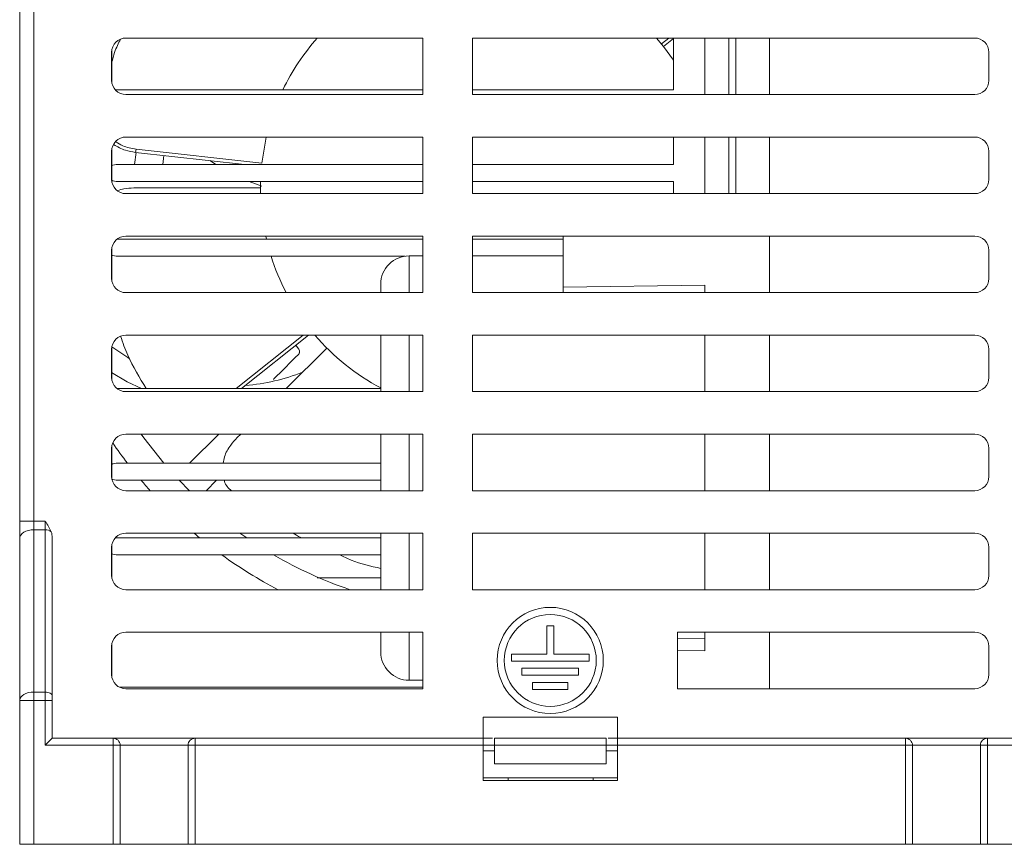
# Model space of a CAD drawing. Header units: millimetres. Extents: x -420 to 420, y -297 to 297.
# Tile 85 of 203: x -333 to -264, y 71 to 129. Entities that reach past the tile are written whole.
import ezdxf

# ---------------------------------------------------------------- set-up
doc = ezdxf.new("R2010")
doc.units = ezdxf.units.MM
doc.header["$MEASUREMENT"] = 0
doc.layers.add('layer 1', color=7, linetype='Continuous')

msp = doc.modelspace()

# ---------------------------------------------------------------- linework, layer by layer
at = {"layer": 'layer 1', "lineweight": 9}
for points in [[(-333.2108, 93.4203), (-333.2108, 93.4203), (-333.2108, 196.3526), (-333.2108, 196.3526)], [(-332.2108, 196.4708), (-332.2108, 196.4708), (-332.2108, 93.4203), (-332.2108, 93.4203)], [(-304.7103, 127.5875), (-304.7103, 127.5875), (-325.7107, 127.5875), (-325.7107, 127.5875)], [(-312.1754, 127.5875), (-313.1504, 126.4851), (-313.9686, 125.2535), (-314.607, 123.9275)], [(-304.7103, 127.5875), (-304.7103, 127.5875), (-304.7103, 123.5875), (-304.7103, 123.5875)], [(-265.7095, 127.5875), (-265.7095, 127.5875), (-301.2102, 127.5875), (-301.2102, 127.5875)], [(-301.2102, 123.5875), (-301.2102, 123.5875), (-301.2102, 127.5875), (-301.2102, 127.5875)], [(-288.2049, 127.5875), (-288.2049, 127.5875), (-287.6981, 126.9851), (-287.6981, 126.9851)], [(-287.3261, 127.5875), (-287.3261, 127.5875), (-287.8481, 127.1697), (-287.8481, 127.1697)], [(-287.6981, 126.9851), (-287.6981, 126.9851), (-286.9899, 127.5517), (-286.9899, 127.5517)], [(-286.9899, 123.9275), (-286.9899, 123.9275), (-286.9899, 127.5875), (-286.9899, 127.5875)], [(-284.7899, 123.5875), (-284.7899, 123.5875), (-284.7899, 127.5875), (-284.7899, 127.5875)], [(-283.0899, 123.5875), (-283.0899, 123.5875), (-283.0899, 127.5875), (-283.0899, 127.5875)], [(-282.5898, 127.5875), (-282.5898, 127.5875), (-282.5898, 123.5875), (-282.5898, 123.5875)], [(-280.2098, 127.5875), (-280.2098, 127.5875), (-280.2098, 123.5875), (-280.2098, 123.5875)], [(-326.6907, 126.7865), (-326.6907, 126.7865), (-326.6907, 124.3885), (-326.6907, 124.3885)], [(-287.6981, 126.9851), (-287.6981, 126.9851), (-286.9899, 126.0295), (-286.9899, 126.0295)], [(-326.7107, 126.5875), (-326.7107, 126.5875), (-326.7107, 124.5875), (-326.7107, 124.5875)], [(-264.7095, 124.5875), (-264.7095, 124.5875), (-264.7095, 126.5875), (-264.7095, 126.5875)], [(-265.7095, 123.5875), (-265.1573, 123.5875), (-264.7095, 124.0351), (-264.7095, 124.5875)], [(-326.3907, 123.9275), (-326.3907, 123.9275), (-326.4587, 123.9237), (-326.4587, 123.9237)], [(-326.3907, 123.9275), (-326.3907, 123.9275), (-304.7103, 123.9275), (-304.7103, 123.9275)], [(-301.2102, 123.9275), (-301.2102, 123.9275), (-286.9899, 123.9275), (-286.9899, 123.9275)], [(-325.7107, 123.5875), (-325.7107, 123.5875), (-304.7103, 123.5875), (-304.7103, 123.5875)], [(-301.2102, 123.5875), (-301.2102, 123.5875), (-265.7095, 123.5875), (-265.7095, 123.5875)], [(-304.7103, 120.5874), (-304.7103, 120.5874), (-325.7107, 120.5874), (-325.7107, 120.5874)], [(-304.7103, 120.5874), (-304.7103, 120.5874), (-304.7103, 116.5873), (-304.7103, 116.5873)], [(-265.7095, 120.5874), (-265.7095, 120.5874), (-301.2102, 120.5874), (-301.2102, 120.5874)], [(-301.2102, 116.5873), (-301.2102, 116.5873), (-301.2102, 120.5874), (-301.2102, 120.5874)], [(-286.9899, 118.6474), (-286.9899, 118.6474), (-286.9899, 120.5874), (-286.9899, 120.5874)], [(-284.7899, 116.5873), (-284.7899, 116.5873), (-284.7899, 120.5874), (-284.7899, 120.5874)], [(-283.0899, 116.5873), (-283.0899, 116.5873), (-283.0899, 120.5874), (-283.0899, 120.5874)], [(-282.5898, 120.5874), (-282.5898, 120.5874), (-282.5898, 116.5873), (-282.5898, 116.5873)], [(-280.2098, 120.5874), (-280.2098, 120.5874), (-280.2098, 116.5873), (-280.2098, 116.5873)], [(-326.6907, 119.7864), (-326.6907, 119.7864), (-326.6907, 117.3883), (-326.6907, 117.3883)], [(-325.0254, 119.5024), (-325.0254, 119.5024), (-324.9772, 119.7364), (-324.9772, 119.7364)], [(-316.0931, 118.751), (-316.0931, 118.751), (-324.9772, 119.7364), (-324.9772, 119.7364)], [(-326.7107, 119.5874), (-326.7107, 119.5874), (-326.7107, 117.5873), (-326.7107, 117.5873)], [(-324.9866, 119.498), (-324.9866, 119.498), (-325.1012, 118.6474), (-325.1012, 118.6474)], [(-325.0254, 119.5024), (-325.0254, 119.5024), (-317.3165, 118.6474), (-317.3165, 118.6474)], [(-323.0118, 119.279), (-323.0118, 119.279), (-323.0994, 118.6474), (-323.0994, 118.6474)], [(-264.7095, 117.5873), (-264.7095, 117.5873), (-264.7095, 119.5874), (-264.7095, 119.5874)], [(-326.3907, 118.6474), (-326.3907, 118.6474), (-304.7103, 118.6474), (-304.7103, 118.6474)], [(-301.2102, 118.6474), (-301.2102, 118.6474), (-286.9899, 118.6474), (-286.9899, 118.6474)], [(-304.7103, 117.4473), (-304.7103, 117.4473), (-326.3907, 117.4473), (-326.3907, 117.4473)], [(-325.1522, 116.9873), (-325.1522, 116.9873), (-316.1905, 116.9873), (-316.1905, 116.9873)], [(-316.1005, 117.1183), (-316.1005, 117.1183), (-316.9905, 117.4473), (-316.9905, 117.4473)], [(-286.9899, 117.4473), (-286.9899, 117.4473), (-301.2102, 117.4473), (-301.2102, 117.4473)], [(-286.9899, 116.5873), (-286.9899, 116.5873), (-286.9899, 117.4473), (-286.9899, 117.4473)], [(-265.7095, 116.5873), (-265.1573, 116.5873), (-264.7095, 117.0349), (-264.7095, 117.5873)], [(-325.7107, 116.5873), (-325.7107, 116.5873), (-304.7103, 116.5873), (-304.7103, 116.5873)], [(-301.2102, 116.5873), (-301.2102, 116.5873), (-265.7095, 116.5873), (-265.7095, 116.5873)], [(-304.7103, 113.5873), (-304.7103, 113.5873), (-325.7107, 113.5873), (-325.7107, 113.5873)], [(-315.7757, 113.3673), (-315.7757, 113.3673), (-315.8251, 113.5873), (-315.8251, 113.5873)], [(-304.7103, 113.5873), (-304.7103, 113.5873), (-304.7103, 109.5872), (-304.7103, 109.5872)], [(-265.7095, 113.5873), (-265.7095, 113.5873), (-301.2102, 113.5873), (-301.2102, 113.5873)], [(-301.2102, 109.5872), (-301.2102, 109.5872), (-301.2102, 113.5873), (-301.2102, 113.5873)], [(-294.7901, 109.9802), (-294.7901, 109.9802), (-294.7901, 113.5873), (-294.7901, 113.5873)], [(-280.2098, 113.5873), (-280.2098, 113.5873), (-280.2098, 109.5872), (-280.2098, 109.5872)], [(-326.6907, 112.7863), (-326.6907, 112.7863), (-326.6907, 110.3882), (-326.6907, 110.3882)], [(-326.3365, 113.3673), (-326.3365, 113.3673), (-304.7103, 113.3673), (-304.7103, 113.3673)], [(-301.2102, 113.3673), (-301.2102, 113.3673), (-294.7901, 113.3673), (-294.7901, 113.3673)], [(-326.7107, 112.5873), (-326.7107, 112.5873), (-326.7107, 110.5872), (-326.7107, 110.5872)], [(-305.9725, 112.1672), (-305.9725, 112.1672), (-326.3907, 112.1672), (-326.3907, 112.1672)], [(-315.4473, 112.1672), (-315.1663, 111.2776), (-314.8079, 110.4144), (-314.3764, 109.5872)], [(-304.7103, 112.1872), (-304.7103, 112.1872), (-305.6903, 112.1872), (-305.6903, 112.1872)], [(-305.6903, 112.1872), (-305.6903, 112.1872), (-305.6903, 109.5872), (-305.6903, 109.5872)], [(-294.7901, 112.1872), (-294.7901, 112.1872), (-301.2102, 112.1872), (-301.2102, 112.1872)], [(-264.7095, 110.5872), (-264.7095, 110.5872), (-264.7095, 112.5873), (-264.7095, 112.5873)], [(-307.6903, 109.5872), (-307.6903, 109.5872), (-307.6903, 110.1872), (-307.6903, 110.1872)], [(-284.7899, 110.1138), (-284.7899, 110.1138), (-294.7901, 109.9802), (-294.7901, 109.9802)], [(-294.7901, 109.5872), (-294.7901, 109.5872), (-294.7901, 109.9802), (-294.7901, 109.9802)], [(-284.7899, 109.5872), (-284.7899, 109.5872), (-284.7899, 110.1138), (-284.7899, 110.1138)], [(-265.7095, 109.5872), (-265.1573, 109.5872), (-264.7095, 110.0348), (-264.7095, 110.5872)], [(-325.7107, 109.5872), (-325.7107, 109.5872), (-304.7103, 109.5872), (-304.7103, 109.5872)], [(-301.2102, 109.5872), (-301.2102, 109.5872), (-265.7095, 109.5872), (-265.7095, 109.5872)], [(-304.7103, 106.5871), (-304.7103, 106.5871), (-325.7107, 106.5871), (-325.7107, 106.5871)], [(-313.1852, 106.5871), (-313.1852, 106.5871), (-317.9083, 102.8071), (-317.9083, 102.8071)], [(-317.5275, 102.8071), (-317.5275, 102.8071), (-312.8042, 106.5871), (-312.8042, 106.5871)], [(-312.3494, 106.5871), (-311.0444, 105.0613), (-309.4638, 103.7949), (-307.6903, 102.8537)], [(-307.6903, 102.5871), (-307.6903, 102.5871), (-307.6903, 106.5871), (-307.6903, 106.5871)], [(-305.6903, 106.5871), (-305.6903, 106.5871), (-305.6903, 102.5871), (-305.6903, 102.5871)], [(-304.7103, 106.5871), (-304.7103, 106.5871), (-304.7103, 102.5871), (-304.7103, 102.5871)], [(-265.7095, 106.5871), (-265.7095, 106.5871), (-301.2102, 106.5871), (-301.2102, 106.5871)], [(-301.2102, 102.5871), (-301.2102, 102.5871), (-301.2102, 106.5871), (-301.2102, 106.5871)], [(-284.7899, 102.5871), (-284.7899, 102.5871), (-284.7899, 106.5871), (-284.7899, 106.5871)], [(-280.2098, 106.5871), (-280.2098, 106.5871), (-280.2098, 102.5871), (-280.2098, 102.5871)], [(-326.6907, 105.7861), (-326.6907, 105.7861), (-326.6907, 103.3881), (-326.6907, 103.3881)], [(-313.6894, 105.8787), (-313.6894, 105.8787), (-313.4998, 105.6243), (-313.4998, 105.6243)], [(-326.7107, 105.5871), (-326.7107, 105.5871), (-326.7107, 103.5871), (-326.7107, 103.5871)], [(-314.3704, 102.8071), (-314.3704, 102.8071), (-311.5042, 105.6733), (-311.5042, 105.6733)], [(-264.7095, 103.5871), (-264.7095, 103.5871), (-264.7095, 105.5871), (-264.7095, 105.5871)], [(-317.2479, 103.0307), (-315.8641, 103.1403), (-314.504, 103.4551), (-313.2126, 103.9649)], [(-265.7095, 102.5871), (-265.1573, 102.5871), (-264.7095, 103.0347), (-264.7095, 103.5871)], [(-326.3365, 102.8071), (-326.3365, 102.8071), (-307.6903, 102.8071), (-307.6903, 102.8071)], [(-325.7107, 102.5871), (-325.7107, 102.5871), (-304.7103, 102.5871), (-304.7103, 102.5871)], [(-301.2102, 102.5871), (-301.2102, 102.5871), (-265.7095, 102.5871), (-265.7095, 102.5871)], [(-304.7103, 99.587), (-304.7103, 99.587), (-325.7107, 99.587), (-325.7107, 99.587)], [(-321.2062, 97.527), (-321.2062, 97.527), (-319.1461, 99.587), (-319.1461, 99.587)], [(-317.8411, 99.3366), (-317.8411, 99.3366), (-317.5905, 99.587), (-317.5905, 99.587)], [(-307.6903, 95.5869), (-307.6903, 95.5869), (-307.6903, 99.587), (-307.6903, 99.587)], [(-305.6903, 99.587), (-305.6903, 99.587), (-305.6903, 95.5869), (-305.6903, 95.5869)], [(-304.7103, 99.587), (-304.7103, 99.587), (-304.7103, 95.5869), (-304.7103, 95.5869)], [(-265.7095, 99.587), (-265.7095, 99.587), (-301.2102, 99.587), (-301.2102, 99.587)], [(-301.2102, 95.5869), (-301.2102, 95.5869), (-301.2102, 99.587), (-301.2102, 99.587)], [(-284.7899, 95.5869), (-284.7899, 95.5869), (-284.7899, 99.587), (-284.7899, 99.587)], [(-280.2098, 99.587), (-280.2098, 99.587), (-280.2098, 95.5869), (-280.2098, 95.5869)], [(-326.6353, 98.968), (-326.3015, 98.478), (-325.9541, 97.9976), (-325.5937, 97.527)], [(-326.7107, 98.587), (-326.7107, 98.587), (-326.7107, 96.5869), (-326.7107, 96.5869)], [(-326.6907, 98.786), (-326.6907, 98.786), (-326.6907, 96.3879), (-326.6907, 96.3879)], [(-264.7095, 96.5869), (-264.7095, 96.5869), (-264.7095, 98.587), (-264.7095, 98.587)], [(-326.3907, 97.527), (-326.3907, 97.527), (-307.6903, 97.527), (-307.6903, 97.527)], [(-307.6903, 96.3269), (-307.6903, 96.3269), (-326.3907, 96.3269), (-326.3907, 96.3269)], [(-324.6276, 96.3269), (-324.4162, 96.0769), (-324.2012, 95.8303), (-323.9822, 95.5869)], [(-321.2154, 95.5869), (-321.2154, 95.5869), (-321.943, 96.3269), (-321.943, 96.3269)], [(-320.035, 95.5869), (-320.035, 95.5869), (-319.2949, 96.3269), (-319.2949, 96.3269)], [(-265.7095, 95.5869), (-265.1573, 95.5869), (-264.7095, 96.0345), (-264.7095, 96.5869)], [(-325.7107, 95.5869), (-325.7107, 95.5869), (-304.7103, 95.5869), (-304.7103, 95.5869)], [(-301.2102, 95.5869), (-301.2102, 95.5869), (-265.7095, 95.5869), (-265.7095, 95.5869)], [(-333.2108, 93.4203), (-333.2108, 93.4203), (-332.2108, 93.4203), (-332.2108, 93.4203)], [(-333.2108, 93.4203), (-333.2108, 93.4203), (-333.2108, 92.2203), (-333.2108, 92.2203)], [(-332.2108, 92.8203), (-332.2108, 92.8203), (-332.2108, 93.4203), (-332.2108, 93.4203)], [(-332.2108, 93.4203), (-332.2108, 93.4203), (-331.4108, 93.4203), (-331.4108, 93.4203)], [(-331.4108, 92.8203), (-331.4108, 92.8203), (-331.4108, 93.4203), (-331.4108, 93.4203)], [(-332.2108, 92.8203), (-332.2108, 92.8203), (-332.2108, 81.3533), (-332.2108, 81.3533)], [(-331.4108, 92.8203), (-331.4108, 92.8203), (-332.2108, 92.8203), (-332.2108, 92.8203)], [(-330.9778, 92.6703), (-331.0974, 92.7743), (-331.2526, 92.8279), (-331.4108, 92.8203)], [(-331.4108, 81.3533), (-331.4108, 81.3533), (-331.4108, 92.8203), (-331.4108, 92.8203)], [(-330.9108, 92.2535), (-330.9108, 92.3999), (-330.934, 92.5435), (-330.9778, 92.6703)], [(-330.9778, 92.6703), (-330.9778, 92.6703), (-330.9778, 92.6701), (-330.9778, 92.6701)], [(-330.9108, 92.2535), (-330.9108, 92.3999), (-330.934, 92.5435), (-330.9778, 92.6701)], [(-330.9108, 92.2535), (-330.9108, 92.3999), (-330.934, 92.5435), (-330.9778, 92.6701)], [(-330.9108, 92.2535), (-330.9108, 92.3999), (-330.934, 92.5435), (-330.9778, 92.6701)], [(-330.9108, 92.2535), (-330.9108, 92.3999), (-330.934, 92.5435), (-330.9778, 92.6701)], [(-330.9108, 92.2535), (-330.9108, 92.3997), (-330.934, 92.5435), (-330.9778, 92.6701)], [(-330.9108, 92.2535), (-330.9108, 92.3997), (-330.934, 92.5435), (-330.9778, 92.6701)], [(-330.9108, 92.2535), (-330.9108, 92.3997), (-330.934, 92.5435), (-330.9778, 92.6701)], [(-330.9108, 92.2535), (-330.9108, 92.3997), (-330.934, 92.5435), (-330.9778, 92.6701)], [(-330.9108, 92.2535), (-330.9108, 92.3997), (-330.934, 92.5435), (-330.9778, 92.6701)], [(-330.9108, 92.2535), (-330.9108, 92.3997), (-330.934, 92.5435), (-330.9778, 92.6701)], [(-330.9108, 92.2535), (-330.9108, 92.3997), (-330.934, 92.5435), (-330.9778, 92.6701)], [(-330.9108, 92.2535), (-330.9108, 92.3997), (-330.934, 92.5435), (-330.9778, 92.6701)], [(-330.9108, 92.2535), (-330.9108, 92.3997), (-330.934, 92.5435), (-330.9778, 92.6701)], [(-330.9108, 92.2535), (-330.9108, 92.3997), (-330.934, 92.5435), (-330.9778, 92.6701)], [(-330.9108, 92.2535), (-330.9108, 92.3997), (-330.934, 92.5435), (-330.9778, 92.6701)], [(-330.9108, 92.2535), (-330.9108, 92.3997), (-330.934, 92.5435), (-330.9778, 92.6701)], [(-330.9108, 92.2535), (-330.9108, 92.3997), (-330.934, 92.5435), (-330.9778, 92.6701)], [(-330.9108, 92.2535), (-330.9108, 92.3997), (-330.934, 92.5435), (-330.9778, 92.6701)], [(-330.9108, 92.2535), (-330.9108, 92.3997), (-330.934, 92.5435), (-330.9778, 92.6701)], [(-330.9108, 92.2535), (-330.9108, 92.3997), (-330.934, 92.5435), (-330.9778, 92.6701)], [(-304.7103, 92.5869), (-304.7103, 92.5869), (-325.7107, 92.5869), (-325.7107, 92.5869)], [(-320.8942, 92.5869), (-320.7594, 92.4725), (-320.6236, 92.3591), (-320.4868, 92.2469)], [(-317.1591, 92.2469), (-317.1591, 92.2469), (-317.6445, 92.5869), (-317.6445, 92.5869)], [(-307.6903, 88.5868), (-307.6903, 88.5868), (-307.6903, 92.5869), (-307.6903, 92.5869)], [(-305.6903, 92.5869), (-305.6903, 92.5869), (-305.6903, 88.5868), (-305.6903, 88.5868)], [(-304.7103, 92.5869), (-304.7103, 92.5869), (-304.7103, 88.5868), (-304.7103, 88.5868)], [(-265.7095, 92.5869), (-265.7095, 92.5869), (-301.2102, 92.5869), (-301.2102, 92.5869)], [(-301.2102, 88.5868), (-301.2102, 88.5868), (-301.2102, 92.5869), (-301.2102, 92.5869)], [(-284.7899, 88.5868), (-284.7899, 88.5868), (-284.7899, 92.5869), (-284.7899, 92.5869)], [(-280.2098, 92.5869), (-280.2098, 92.5869), (-280.2098, 88.5868), (-280.2098, 88.5868)], [(-333.2108, 80.7532), (-333.2108, 80.7532), (-333.2108, 92.2203), (-333.2108, 92.2203)], [(-330.9108, 92.2535), (-330.9108, 92.2535), (-330.9108, 92.2535), (-330.9108, 92.2535)], [(-330.9108, 92.2535), (-330.9108, 92.2535), (-330.9108, 81.0533), (-330.9108, 81.0533)], [(-326.3907, 92.2469), (-326.3907, 92.2469), (-326.4661, 92.2421), (-326.4661, 92.2421)], [(-326.3907, 92.2469), (-326.3907, 92.2469), (-307.6903, 92.2469), (-307.6903, 92.2469)], [(-326.7107, 91.5869), (-326.7107, 91.5869), (-326.7107, 89.5868), (-326.7107, 89.5868)], [(-326.6907, 91.7859), (-326.6907, 91.7859), (-326.6907, 89.3878), (-326.6907, 89.3878)], [(-264.7095, 89.5868), (-264.7095, 89.5868), (-264.7095, 91.5869), (-264.7095, 91.5869)], [(-307.6903, 91.0468), (-307.6903, 91.0468), (-326.3907, 91.0468), (-326.3907, 91.0468)], [(-318.9287, 91.0468), (-317.6599, 90.1302), (-316.3255, 89.308), (-314.9363, 88.5868)], [(-315.2609, 91.0468), (-313.5452, 90.05), (-311.7352, 89.226), (-309.8568, 88.5868)], [(-307.6903, 89.416), (-307.6903, 89.416), (-312.188, 89.416), (-312.188, 89.416)], [(-265.7095, 88.5868), (-265.1573, 88.5868), (-264.7095, 89.0344), (-264.7095, 89.5868)], [(-325.7107, 88.5868), (-325.7107, 88.5868), (-304.7103, 88.5868), (-304.7103, 88.5868)], [(-301.2102, 88.5868), (-301.2102, 88.5868), (-265.7095, 88.5868), (-265.7095, 88.5868)], [(-295.9601, 86.0367), (-295.9601, 86.0367), (-295.9601, 84.0367), (-295.9601, 84.0367)], [(-295.9601, 86.0367), (-295.9601, 86.0367), (-295.4601, 86.0367), (-295.4601, 86.0367)], [(-295.4601, 86.0367), (-295.4601, 86.0367), (-295.4601, 84.0367), (-295.4601, 84.0367)], [(-304.7103, 85.5867), (-304.7103, 85.5867), (-325.7107, 85.5867), (-325.7107, 85.5867)], [(-307.6903, 84.4773), (-307.6903, 84.4773), (-307.6903, 85.5867), (-307.6903, 85.5867)], [(-305.6903, 85.5867), (-305.6903, 85.5867), (-305.6903, 82.5221), (-305.6903, 82.5221)], [(-304.7103, 85.5867), (-304.7103, 85.5867), (-304.7103, 81.5867), (-304.7103, 81.5867)], [(-265.7095, 85.5867), (-265.7095, 85.5867), (-286.7099, 85.5867), (-286.7099, 85.5867)], [(-286.7099, 85.5867), (-286.7099, 85.5867), (-286.7099, 81.5867), (-286.7099, 81.5867)], [(-286.7099, 85.1283), (-286.7099, 85.1283), (-284.7899, 85.1027), (-284.7899, 85.1027)], [(-284.7899, 84.2601), (-284.7899, 84.2601), (-284.7899, 85.5867), (-284.7899, 85.5867)], [(-280.2098, 85.5867), (-280.2098, 85.5867), (-280.2098, 81.5867), (-280.2098, 81.5867)], [(-326.7107, 84.5867), (-326.7107, 84.5867), (-326.7107, 82.5867), (-326.7107, 82.5867)], [(-326.6907, 84.7857), (-326.6907, 84.7857), (-326.6907, 82.3877), (-326.6907, 82.3877)], [(-307.6903, 84.1867), (-307.6903, 84.1867), (-307.6903, 84.4773), (-307.6903, 84.4773)], [(-284.7899, 84.2601), (-284.7899, 84.2601), (-286.7099, 84.2857), (-286.7099, 84.2857)], [(-264.7095, 82.5867), (-264.7095, 82.5867), (-264.7095, 84.5867), (-264.7095, 84.5867)], [(-298.4601, 83.5367), (-298.4601, 83.5367), (-298.4601, 84.0367), (-298.4601, 84.0367)], [(-298.4601, 84.0367), (-298.4601, 84.0367), (-295.9601, 84.0367), (-295.9601, 84.0367)], [(-298.4601, 83.5367), (-298.4601, 83.5367), (-292.96, 83.5367), (-292.96, 83.5367)], [(-295.4601, 84.0367), (-295.4601, 84.0367), (-292.96, 84.0367), (-292.96, 84.0367)], [(-292.96, 83.5367), (-292.96, 83.5367), (-292.96, 84.0367), (-292.96, 84.0367)], [(-297.7101, 83.0367), (-297.7101, 83.0367), (-293.7101, 83.0367), (-293.7101, 83.0367)], [(-297.7101, 82.5367), (-297.7101, 82.5367), (-297.7101, 83.0367), (-297.7101, 83.0367)], [(-293.7101, 82.5367), (-293.7101, 82.5367), (-293.7101, 83.0367), (-293.7101, 83.0367)], [(-305.6903, 82.5221), (-305.6903, 82.5221), (-305.6903, 82.1867), (-305.6903, 82.1867)], [(-305.6903, 82.1867), (-305.6903, 82.1867), (-304.7103, 82.1867), (-304.7103, 82.1867)], [(-297.7101, 82.5367), (-297.7101, 82.5367), (-293.7101, 82.5367), (-293.7101, 82.5367)], [(-265.7095, 81.5867), (-265.1573, 81.5867), (-264.7095, 82.0343), (-264.7095, 82.5867)], [(-326.1467, 81.6867), (-326.1467, 81.6867), (-304.7103, 81.6867), (-304.7103, 81.6867)], [(-325.7107, 81.5867), (-325.7107, 81.5867), (-304.7103, 81.5867), (-304.7103, 81.5867)], [(-296.9601, 81.5367), (-296.9601, 81.5367), (-296.9601, 82.0367), (-296.9601, 82.0367)], [(-296.9601, 82.0367), (-296.9601, 82.0367), (-294.4601, 82.0367), (-294.4601, 82.0367)], [(-296.9601, 81.5367), (-296.9601, 81.5367), (-294.4601, 81.5367), (-294.4601, 81.5367)], [(-294.4601, 81.5367), (-294.4601, 81.5367), (-294.4601, 82.0367), (-294.4601, 82.0367)], [(-286.7099, 81.5867), (-286.7099, 81.5867), (-265.7095, 81.5867), (-265.7095, 81.5867)], [(-333.2108, 70.5865), (-333.2108, 70.5865), (-333.2108, 80.7532), (-333.2108, 80.7532)], [(-333.2108, 80.7532), (-333.2108, 80.7532), (-332.2108, 80.7532), (-332.2108, 80.7532)], [(-332.2108, 80.7532), (-332.2108, 80.7532), (-332.2108, 81.3533), (-332.2108, 81.3533)], [(-332.2108, 81.3533), (-332.2108, 81.3533), (-331.4108, 81.3533), (-331.4108, 81.3533)], [(-332.2108, 80.7532), (-332.2108, 80.7532), (-332.2108, 70.5865), (-332.2108, 70.5865)], [(-331.4108, 80.7532), (-331.4108, 80.7532), (-332.2108, 80.7532), (-332.2108, 80.7532)], [(-331.4108, 80.7532), (-331.4108, 80.7532), (-331.4108, 81.3533), (-331.4108, 81.3533)], [(-331.4108, 77.5866), (-331.4108, 77.5866), (-331.4108, 80.7532), (-331.4108, 80.7532)], [(-330.9108, 80.7532), (-330.9108, 80.7532), (-331.4108, 80.7532), (-331.4108, 80.7532)], [(-330.9108, 81.0533), (-330.9108, 81.0533), (-330.9108, 80.7532), (-330.9108, 80.7532)], [(-330.9108, 80.7532), (-330.9108, 80.7532), (-330.9108, 78.0866), (-330.9108, 78.0866)], [(-300.4602, 79.5866), (-300.4602, 79.5866), (-290.96, 79.5866), (-290.96, 79.5866)], [(-300.4602, 78.0866), (-300.4602, 78.0866), (-300.4602, 79.5866), (-300.4602, 79.5866)], [(-290.96, 79.5866), (-290.96, 79.5866), (-290.96, 78.0866), (-290.96, 78.0866)], [(-330.9108, 78.0866), (-330.9108, 78.0866), (-331.4108, 77.5866), (-331.4108, 77.5866)], [(-330.9108, 78.0866), (-330.9108, 78.0866), (-326.6107, 78.0866), (-326.6107, 78.0866)], [(-326.6107, 78.0866), (-326.6107, 78.0866), (-326.6107, 77.5866), (-326.6107, 77.5866)], [(-326.6107, 78.0866), (-326.6107, 78.0866), (-320.8106, 78.0866), (-320.8106, 78.0866)], [(-320.8106, 78.0866), (-320.8106, 78.0866), (-320.8106, 77.5866), (-320.8106, 77.5866)], [(-320.8106, 78.0866), (-320.8106, 78.0866), (-300.4602, 78.0866), (-300.4602, 78.0866)], [(-300.4602, 78.0866), (-300.4602, 78.0866), (-300.4602, 77.5866), (-300.4602, 77.5866)], [(-299.7948, 78.0866), (-299.7948, 78.0866), (-300.4602, 78.0866), (-300.4602, 78.0866)], [(-299.6602, 78.0866), (-299.6602, 78.0866), (-291.76, 78.0866), (-291.76, 78.0866)], [(-299.6602, 77.5866), (-299.6602, 77.5866), (-299.6602, 78.0866), (-299.6602, 78.0866)], [(-291.76, 78.0866), (-291.76, 78.0866), (-291.76, 77.5866), (-291.76, 77.5866)], [(-290.96, 78.0866), (-290.96, 78.0866), (-291.6254, 78.0866), (-291.6254, 78.0866)], [(-290.96, 78.0866), (-290.96, 78.0866), (-270.6096, 78.0866), (-270.6096, 78.0866)], [(-290.96, 77.5866), (-290.96, 77.5866), (-290.96, 78.0866), (-290.96, 78.0866)], [(-270.6096, 78.0866), (-270.6096, 78.0866), (-270.6096, 77.5866), (-270.6096, 77.5866)], [(-270.6096, 78.0866), (-270.6096, 78.0866), (-264.8095, 78.0866), (-264.8095, 78.0866)], [(-264.8095, 78.0866), (-264.8095, 78.0866), (-260.5094, 78.0866), (-260.5094, 78.0866)], [(-264.8095, 78.0866), (-264.8095, 78.0866), (-264.8095, 77.5866), (-264.8095, 77.5866)], [(-326.6107, 77.5866), (-326.6107, 77.5866), (-331.4108, 77.5866), (-331.4108, 77.5866)], [(-326.6107, 70.5865), (-326.6107, 70.5865), (-326.6107, 77.5866), (-326.6107, 77.5866)], [(-326.6107, 77.5866), (-326.6107, 77.5866), (-326.1107, 77.5866), (-326.1107, 77.5866)], [(-326.1107, 77.5866), (-326.1107, 77.5866), (-326.1107, 70.5865), (-326.1107, 70.5865)], [(-321.3106, 77.5866), (-321.3106, 77.5866), (-326.1107, 77.5866), (-326.1107, 77.5866)], [(-321.3106, 70.5865), (-321.3106, 70.5865), (-321.3106, 77.5866), (-321.3106, 77.5866)], [(-321.3106, 77.5866), (-321.3106, 77.5866), (-320.8106, 77.5866), (-320.8106, 77.5866)], [(-320.8106, 77.5866), (-320.8106, 77.5866), (-320.8106, 70.5865), (-320.8106, 70.5865)], [(-300.4602, 77.5866), (-300.4602, 77.5866), (-320.8106, 77.5866), (-320.8106, 77.5866)], [(-300.4602, 77.5866), (-300.4602, 77.5866), (-300.4602, 75.0865), (-300.4602, 75.0865)], [(-300.4602, 77.5866), (-300.4602, 77.5866), (-299.6602, 77.5866), (-299.6602, 77.5866)], [(-299.6602, 76.2866), (-299.6602, 76.2866), (-299.6602, 77.5866), (-299.6602, 77.5866)], [(-291.76, 77.5866), (-291.76, 77.5866), (-299.6602, 77.5866), (-299.6602, 77.5866)], [(-291.76, 76.2866), (-291.76, 76.2866), (-291.76, 77.5866), (-291.76, 77.5866)], [(-291.76, 77.5866), (-291.76, 77.5866), (-290.96, 77.5866), (-290.96, 77.5866)], [(-270.6096, 77.5866), (-270.6096, 77.5866), (-290.96, 77.5866), (-290.96, 77.5866)], [(-290.96, 75.0865), (-290.96, 75.0865), (-290.96, 77.5866), (-290.96, 77.5866)], [(-270.6096, 70.5865), (-270.6096, 70.5865), (-270.6096, 77.5866), (-270.6096, 77.5866)], [(-270.6096, 77.5866), (-270.6096, 77.5866), (-270.1096, 77.5866), (-270.1096, 77.5866)], [(-270.1096, 77.5866), (-270.1096, 77.5866), (-270.1096, 70.5865), (-270.1096, 70.5865)], [(-265.3095, 77.5866), (-265.3095, 77.5866), (-270.1096, 77.5866), (-270.1096, 77.5866)], [(-265.3095, 70.5865), (-265.3095, 70.5865), (-265.3095, 77.5866), (-265.3095, 77.5866)], [(-265.3095, 77.5866), (-265.3095, 77.5866), (-264.8095, 77.5866), (-264.8095, 77.5866)], [(-264.8095, 77.5866), (-264.8095, 77.5866), (-264.8095, 70.5865), (-264.8095, 70.5865)], [(-260.0094, 77.5866), (-260.0094, 77.5866), (-264.8095, 77.5866), (-264.8095, 77.5866)], [(-300.4602, 77.1866), (-300.4602, 77.1866), (-299.6602, 77.1866), (-299.6602, 77.1866)], [(-291.76, 77.1866), (-291.76, 77.1866), (-290.96, 77.1866), (-290.96, 77.1866)], [(-299.6602, 76.2866), (-299.6602, 76.2866), (-291.76, 76.2866), (-291.76, 76.2866)], [(-300.4602, 75.2865), (-300.4602, 75.2865), (-298.6901, 75.2865), (-298.6901, 75.2865)], [(-298.6901, 75.2865), (-298.6901, 75.2865), (-298.6901, 75.0865), (-298.6901, 75.0865)], [(-298.6901, 75.2865), (-298.6901, 75.2865), (-292.69, 75.2865), (-292.69, 75.2865)], [(-292.69, 75.2865), (-292.69, 75.2865), (-290.96, 75.2865), (-290.96, 75.2865)], [(-292.69, 75.2865), (-292.69, 75.2865), (-292.69, 75.0865), (-292.69, 75.0865)], [(-300.4602, 75.0865), (-300.4602, 75.0865), (-290.96, 75.0865), (-290.96, 75.0865)], [(-332.2108, 70.5865), (-332.2108, 70.5865), (-333.2108, 70.5865), (-333.2108, 70.5865)], [(-326.6107, 70.5865), (-326.6107, 70.5865), (-332.2108, 70.5865), (-332.2108, 70.5865)], [(-326.1107, 70.5865), (-326.1107, 70.5865), (-326.6107, 70.5865), (-326.6107, 70.5865)], [(-321.3106, 70.5865), (-321.3106, 70.5865), (-326.1107, 70.5865), (-326.1107, 70.5865)], [(-320.8106, 70.5865), (-320.8106, 70.5865), (-321.3106, 70.5865), (-321.3106, 70.5865)], [(-270.6096, 70.5865), (-270.6096, 70.5865), (-320.8106, 70.5865), (-320.8106, 70.5865)], [(-270.1096, 70.5865), (-270.1096, 70.5865), (-270.6096, 70.5865), (-270.6096, 70.5865)], [(-265.3095, 70.5865), (-265.3095, 70.5865), (-270.1096, 70.5865), (-270.1096, 70.5865)], [(-264.8095, 70.5865), (-264.8095, 70.5865), (-265.3095, 70.5865), (-265.3095, 70.5865)], [(-259.2094, 70.5865), (-259.2094, 70.5865), (-264.8095, 70.5865), (-264.8095, 70.5865)]]:
    msp.add_open_spline(points, degree=3, dxfattribs=at)
for points, knots in [([(-325.7107, 127.5875), (-325.9759, 127.5875), (-326.2303, 127.4821), (-326.4179, 127.2945), (-326.4179, 127.2945), (-326.6053, 127.1071), (-326.7107, 126.8527), (-326.7107, 126.5875)], [0, 0, 0, 0, 0.3333333, 0.3333333, 0.3333333, 0.3333333, 1, 1, 1, 1]), ([(-326.7107, 125.8291), (-326.6473, 126.0801), (-326.5839, 126.3311), (-326.4991, 126.5725), (-326.4991, 126.5725), (-326.3845, 126.8987), (-326.2311, 127.2075), (-326.0775, 127.5163)], [0, 0, 0, 0, 0.3333333, 0.3333333, 0.3333333, 0.3333333, 1, 1, 1, 1]), ([(-264.7095, 126.5875), (-264.7095, 126.8527), (-264.8149, 127.1071), (-265.0025, 127.2945), (-265.0025, 127.2945), (-265.1899, 127.4821), (-265.4443, 127.5875), (-265.7095, 127.5875)], [0, 0, 0, 0, 0.3333333, 0.3333333, 0.3333333, 0.3333333, 1, 1, 1, 1]), ([(-326.7107, 124.5875), (-326.7107, 124.3223), (-326.6053, 124.0679), (-326.4179, 123.8803), (-326.4179, 123.8803), (-326.2303, 123.6929), (-325.9759, 123.5875), (-325.7107, 123.5875)], [0, 0, 0, 0, 0.3333333, 0.3333333, 0.3333333, 0.3333333, 1, 1, 1, 1]), ([(-325.7107, 120.5874), (-325.9759, 120.5874), (-326.2303, 120.482), (-326.4179, 120.2944), (-326.4179, 120.2944), (-326.6053, 120.107), (-326.7107, 119.8526), (-326.7107, 119.5874)], [0, 0, 0, 0, 0.3333333, 0.3333333, 0.3333333, 0.3333333, 1, 1, 1, 1]), ([(-316.0931, 118.751), (-316.0931, 118.751), (-315.8435, 120.3014), (-315.8435, 120.3014), (-315.8435, 120.3014), (-315.8435, 120.3014), (-315.7803, 120.5874), (-315.7803, 120.5874)], [0, 0, 0, 0, 0.3333333, 0.3333333, 0.3333333, 0.3333333, 1, 1, 1, 1]), ([(-264.7095, 119.5874), (-264.7095, 119.8526), (-264.8149, 120.107), (-265.0025, 120.2944), (-265.0025, 120.2944), (-265.1899, 120.482), (-265.4443, 120.5874), (-265.7095, 120.5874)], [0, 0, 0, 0, 0.3333333, 0.3333333, 0.3333333, 0.3333333, 1, 1, 1, 1]), ([(-326.5761, 120.0584), (-326.3033, 119.902), (-326.0305, 119.7458), (-325.7289, 119.6498), (-325.7289, 119.6498), (-325.5051, 119.5786), (-325.2652, 119.5404), (-325.0254, 119.5024)], [0, 0, 0, 0, 0.3333333, 0.3333333, 0.3333333, 0.3333333, 1, 1, 1, 1]), ([(-324.9772, 119.7364), (-325.3071, 119.7902), (-325.6367, 119.844), (-325.9241, 119.9706), (-325.9241, 119.9706), (-326.1049, 120.0502), (-326.2689, 120.1586), (-326.4329, 120.267)], [0, 0, 0, 0, 0.3333333, 0.3333333, 0.3333333, 0.3333333, 1, 1, 1, 1]), ([(-326.3907, 118.6474), (-326.3907, 118.6474), (-326.6203, 118.6016), (-326.6203, 118.6016), (-326.6203, 118.6016), (-326.6203, 118.6016), (-326.6907, 118.567), (-326.6907, 118.567)], [0, 0, 0, 0, 0.3333333, 0.3333333, 0.3333333, 0.3333333, 1, 1, 1, 1]), ([(-319.3521, 118.6474), (-319.3521, 118.6474), (-319.5245, 118.756), (-319.5245, 118.756), (-319.5245, 118.756), (-319.5245, 118.756), (-319.7759, 118.9202), (-319.7759, 118.9202)], [0, 0, 0, 0, 0.3333333, 0.3333333, 0.3333333, 0.3333333, 1, 1, 1, 1]), ([(-326.7107, 117.5873), (-326.7107, 117.3221), (-326.6053, 117.0677), (-326.4179, 116.8801), (-326.4179, 116.8801), (-326.2303, 116.6927), (-325.9759, 116.5873), (-325.7107, 116.5873)], [0, 0, 0, 0, 0.3333333, 0.3333333, 0.3333333, 0.3333333, 1, 1, 1, 1]), ([(-326.6907, 117.5277), (-326.6907, 117.5277), (-326.6203, 117.4929), (-326.6203, 117.4929), (-326.6203, 117.4929), (-326.6203, 117.4929), (-326.3907, 117.4473), (-326.3907, 117.4473)], [0, 0, 0, 0, 0.3333333, 0.3333333, 0.3333333, 0.3333333, 1, 1, 1, 1]), ([(-326.2893, 116.7957), (-326.1425, 116.8477), (-325.9957, 116.8995), (-325.8411, 116.9313), (-325.8411, 116.9313), (-325.6217, 116.9767), (-325.3871, 116.9821), (-325.1522, 116.9873)], [0, 0, 0, 0, 0.3333333, 0.3333333, 0.3333333, 0.3333333, 1, 1, 1, 1]), ([(-316.1855, 116.5873), (-316.1855, 116.5873), (-316.1893, 117.1837), (-316.1893, 117.1837), (-316.1893, 117.1837), (-316.1893, 117.1837), (-316.1839, 117.4473), (-316.1839, 117.4473)], [0, 0, 0, 0, 0.3333333, 0.3333333, 0.3333333, 0.3333333, 1, 1, 1, 1]), ([(-325.7107, 113.5873), (-325.9759, 113.5873), (-326.2303, 113.4819), (-326.4179, 113.2943), (-326.4179, 113.2943), (-326.6053, 113.1069), (-326.7107, 112.8525), (-326.7107, 112.5873)], [0, 0, 0, 0, 0.3333333, 0.3333333, 0.3333333, 0.3333333, 1, 1, 1, 1]), ([(-264.7095, 112.5873), (-264.7095, 112.8525), (-264.8149, 113.1069), (-265.0025, 113.2943), (-265.0025, 113.2943), (-265.1899, 113.4819), (-265.4443, 113.5873), (-265.7095, 113.5873)], [0, 0, 0, 0, 0.3333333, 0.3333333, 0.3333333, 0.3333333, 1, 1, 1, 1]), ([(-326.6907, 112.2476), (-326.6907, 112.2476), (-326.6203, 112.2128), (-326.6203, 112.2128), (-326.6203, 112.2128), (-326.6203, 112.2128), (-326.3907, 112.1672), (-326.3907, 112.1672)], [0, 0, 0, 0, 0.3333333, 0.3333333, 0.3333333, 0.3333333, 1, 1, 1, 1]), ([(-305.6903, 112.1872), (-306.2207, 112.1872), (-306.7295, 111.9764), (-307.1045, 111.6014), (-307.1045, 111.6014), (-307.4797, 111.2264), (-307.6903, 110.7176), (-307.6903, 110.1872)], [0, 0, 0, 0, 0.3333333, 0.3333333, 0.3333333, 0.3333333, 1, 1, 1, 1]), ([(-326.7107, 110.5872), (-326.7107, 110.322), (-326.6053, 110.0676), (-326.4179, 109.88), (-326.4179, 109.88), (-326.2303, 109.6926), (-325.9759, 109.5872), (-325.7107, 109.5872)], [0, 0, 0, 0, 0.3333333, 0.3333333, 0.3333333, 0.3333333, 1, 1, 1, 1]), ([(-325.7107, 106.5871), (-325.9759, 106.5871), (-326.2303, 106.4817), (-326.4179, 106.2941), (-326.4179, 106.2941), (-326.6053, 106.1067), (-326.7107, 105.8523), (-326.7107, 105.5871)], [0, 0, 0, 0, 0.3333333, 0.3333333, 0.3333333, 0.3333333, 1, 1, 1, 1]), ([(-324.2602, 102.8071), (-324.7358, 103.5771), (-325.2114, 104.3473), (-325.5711, 105.1619), (-325.5711, 105.1619), (-325.7657, 105.6025), (-325.9261, 106.0563), (-326.0867, 106.5099)], [0, 0, 0, 0, 0.3333333, 0.3333333, 0.3333333, 0.3333333, 1, 1, 1, 1]), ([(-264.7095, 105.5871), (-264.7095, 105.8523), (-264.8149, 106.1067), (-265.0025, 106.2941), (-265.0025, 106.2941), (-265.1899, 106.4817), (-265.4443, 106.5871), (-265.7095, 106.5871)], [0, 0, 0, 0, 0.3333333, 0.3333333, 0.3333333, 0.3333333, 1, 1, 1, 1]), ([(-325.4497, 104.9189), (-325.4497, 104.9189), (-325.5757, 104.9939), (-325.5757, 104.9939), (-325.5757, 104.9939), (-325.5757, 104.9939), (-326.6981, 105.7459), (-326.6981, 105.7459)], [0, 0, 0, 0, 0.3333333, 0.3333333, 0.3333333, 0.3333333, 1, 1, 1, 1]), ([(-315.2801, 103.4531), (-315.2785, 103.4547), (-315.2769, 103.4563), (-315.2753, 103.4579), (-315.2753, 103.4579), (-315.2683, 103.4649), (-315.2611, 103.4721), (-315.2541, 103.4791), (-315.2541, 103.4791), (-315.2523, 103.4811), (-315.2503, 103.4829), (-315.2485, 103.4847), (-315.2485, 103.4847), (-315.2479, 103.4853), (-315.2475, 103.4857), (-315.2469, 103.4863), (-315.2469, 103.4863), (-315.2469, 103.4865), (-315.2467, 103.4865), (-315.2465, 103.4867), (-315.2465, 103.4867), (-315.2465, 103.4869), (-315.2463, 103.4869), (-315.2463, 103.4869), (-315.2463, 103.4869), (-314.6668, 104.0663), (-314.0912, 104.6419), (-313.5158, 105.2173)], [0, 0, 0, 0, 0.125, 0.125, 0.125, 0.125, 0.25, 0.25, 0.25, 0.25, 0.375, 0.375, 0.375, 0.375, 0.5, 0.5, 0.5, 0.5, 0.625, 0.625, 0.625, 0.625, 0.75, 0.75, 0.75, 0.75, 1, 1, 1, 1]), ([(-313.428, 105.4295), (-313.4312, 105.3953), (-313.4346, 105.3613), (-313.4452, 105.3291), (-313.4452, 105.3291), (-313.4518, 105.3093), (-313.461, 105.2901), (-313.4722, 105.2725), (-313.4722, 105.2725), (-313.485, 105.2529), (-313.5004, 105.2351), (-313.5158, 105.2173)], [0, 0, 0, 0, 0.25, 0.25, 0.25, 0.25, 0.5, 0.5, 0.5, 0.5, 1, 1, 1, 1]), ([(-313.4998, 105.6243), (-313.4794, 105.5957), (-313.4592, 105.5669), (-313.4472, 105.5353), (-313.4472, 105.5353), (-313.4346, 105.5021), (-313.4312, 105.4659), (-313.428, 105.4295)], [0, 0, 0, 0, 0.3333333, 0.3333333, 0.3333333, 0.3333333, 1, 1, 1, 1]), ([(-324.6124, 102.8071), (-324.6124, 102.8071), (-325.6051, 103.2881), (-325.6051, 103.2881), (-325.6051, 103.2881), (-325.6051, 103.2881), (-326.7107, 103.9333), (-326.7107, 103.9333)], [0, 0, 0, 0, 0.3333333, 0.3333333, 0.3333333, 0.3333333, 1, 1, 1, 1]), ([(-326.7107, 103.5871), (-326.7107, 103.3219), (-326.6053, 103.0675), (-326.4179, 102.8799), (-326.4179, 102.8799), (-326.2303, 102.6925), (-325.9759, 102.5871), (-325.7107, 102.5871)], [0, 0, 0, 0, 0.3333333, 0.3333333, 0.3333333, 0.3333333, 1, 1, 1, 1]), ([(-325.7107, 99.587), (-325.9759, 99.587), (-326.2303, 99.4816), (-326.4179, 99.294), (-326.4179, 99.294), (-326.6053, 99.1066), (-326.7107, 98.8522), (-326.7107, 98.587)], [0, 0, 0, 0, 0.3333333, 0.3333333, 0.3333333, 0.3333333, 1, 1, 1, 1]), ([(-323.0228, 97.527), (-323.0228, 97.527), (-324.4412, 99.326), (-324.4412, 99.326), (-324.4412, 99.326), (-324.4412, 99.326), (-324.6292, 99.587), (-324.6292, 99.587)], [0, 0, 0, 0, 0.3333333, 0.3333333, 0.3333333, 0.3333333, 1, 1, 1, 1]), ([(-264.7095, 98.587), (-264.7095, 98.8522), (-264.8149, 99.1066), (-265.0025, 99.294), (-265.0025, 99.294), (-265.1899, 99.4816), (-265.4443, 99.587), (-265.7095, 99.587)], [0, 0, 0, 0, 0.3333333, 0.3333333, 0.3333333, 0.3333333, 1, 1, 1, 1]), ([(-318.8189, 97.527), (-318.7981, 97.6778), (-318.7771, 97.8288), (-318.7327, 97.9804), (-318.7327, 97.9804), (-318.6499, 98.2636), (-318.4849, 98.5496), (-318.2887, 98.8098), (-318.2887, 98.8098), (-318.1499, 98.994), (-317.9955, 99.1652), (-317.8411, 99.3366)], [0, 0, 0, 0, 0.25, 0.25, 0.25, 0.25, 0.5, 0.5, 0.5, 0.5, 1, 1, 1, 1]), ([(-326.3907, 97.527), (-326.3907, 97.527), (-326.6203, 97.4812), (-326.6203, 97.4812), (-326.6203, 97.4812), (-326.6203, 97.4812), (-326.6907, 97.4466), (-326.6907, 97.4466)], [0, 0, 0, 0, 0.3333333, 0.3333333, 0.3333333, 0.3333333, 1, 1, 1, 1]), ([(-326.7107, 96.5869), (-326.7107, 96.3217), (-326.6053, 96.0673), (-326.4179, 95.8797), (-326.4179, 95.8797), (-326.2303, 95.6923), (-325.9759, 95.5869), (-325.7107, 95.5869)], [0, 0, 0, 0, 0.3333333, 0.3333333, 0.3333333, 0.3333333, 1, 1, 1, 1]), ([(-326.6949, 96.4097), (-326.6949, 96.4097), (-326.6203, 96.3725), (-326.6203, 96.3725), (-326.6203, 96.3725), (-326.6203, 96.3725), (-326.3907, 96.3269), (-326.3907, 96.3269)], [0, 0, 0, 0, 0.3333333, 0.3333333, 0.3333333, 0.3333333, 1, 1, 1, 1]), ([(-318.2395, 95.5805), (-318.4523, 95.7697), (-318.6649, 95.9591), (-318.7321, 96.2387), (-318.7321, 96.2387), (-318.7391, 96.2673), (-318.7443, 96.2971), (-318.7497, 96.3269)], [0, 0, 0, 0, 0.3333333, 0.3333333, 0.3333333, 0.3333333, 1, 1, 1, 1]), ([(-331.4108, 93.4203), (-331.4096, 93.4185), (-331.4084, 93.4167), (-331.4072, 93.4151), (-331.4072, 93.4151), (-331.242, 93.1809), (-331.1098, 92.9255), (-330.9778, 92.6703)], [0, 0, 0, 0, 0.3333333, 0.3333333, 0.3333333, 0.3333333, 1, 1, 1, 1]), ([(-333.2108, 92.2203), (-333.2108, 92.2203), (-333.1916, 92.3373), (-333.1916, 92.3373), (-333.1916, 92.3373), (-333.1916, 92.3373), (-333.1348, 92.4499), (-333.1348, 92.4499), (-333.1348, 92.4499), (-333.1348, 92.4499), (-333.0424, 92.5535), (-333.0424, 92.5535), (-333.0424, 92.5535), (-333.0424, 92.5535), (-332.918, 92.6445), (-332.918, 92.6445), (-332.918, 92.6445), (-332.918, 92.6445), (-332.7664, 92.7191), (-332.7664, 92.7191), (-332.7664, 92.7191), (-332.7664, 92.7191), (-332.5936, 92.7745), (-332.5936, 92.7745), (-332.5936, 92.7745), (-332.5936, 92.7745), (-332.406, 92.8087), (-332.406, 92.8087), (-332.406, 92.8087), (-332.406, 92.8087), (-332.2108, 92.8203), (-332.2108, 92.8203)], [0, 0, 0, 0, 0.1111111, 0.1111111, 0.1111111, 0.1111111, 0.2222222, 0.2222222, 0.2222222, 0.2222222, 0.3333333, 0.3333333, 0.3333333, 0.3333333, 0.4444444, 0.4444444, 0.4444444, 0.4444444, 0.5555556, 0.5555556, 0.5555556, 0.5555556, 0.6666667, 0.6666667, 0.6666667, 0.6666667, 0.7777778, 0.7777778, 0.7777778, 0.7777778, 1, 1, 1, 1]), ([(-325.7107, 92.5869), (-325.9759, 92.5869), (-326.2303, 92.4815), (-326.4179, 92.2939), (-326.4179, 92.2939), (-326.6053, 92.1065), (-326.7107, 91.8521), (-326.7107, 91.5869)], [0, 0, 0, 0, 0.3333333, 0.3333333, 0.3333333, 0.3333333, 1, 1, 1, 1]), ([(-313.2864, 92.2469), (-313.3204, 92.2617), (-313.3542, 92.2763), (-313.3874, 92.2919), (-313.3874, 92.2919), (-313.5622, 92.3741), (-313.7184, 92.4805), (-313.8746, 92.5869)], [0, 0, 0, 0, 0.3333333, 0.3333333, 0.3333333, 0.3333333, 1, 1, 1, 1]), ([(-264.7095, 91.5869), (-264.7095, 91.8521), (-264.8149, 92.1065), (-265.0025, 92.2939), (-265.0025, 92.2939), (-265.1899, 92.4815), (-265.4443, 92.5869), (-265.7095, 92.5869)], [0, 0, 0, 0, 0.3333333, 0.3333333, 0.3333333, 0.3333333, 1, 1, 1, 1]), ([(-326.6907, 91.1272), (-326.6907, 91.1272), (-326.6203, 91.0924), (-326.6203, 91.0924), (-326.6203, 91.0924), (-326.6203, 91.0924), (-326.3907, 91.0468), (-326.3907, 91.0468)], [0, 0, 0, 0, 0.3333333, 0.3333333, 0.3333333, 0.3333333, 1, 1, 1, 1]), ([(-307.6903, 90.0846), (-308.4001, 90.2496), (-309.1099, 90.4144), (-309.7754, 90.6784), (-309.7754, 90.6784), (-310.0556, 90.7896), (-310.3278, 90.9182), (-310.6, 91.0468)], [0, 0, 0, 0, 0.3333333, 0.3333333, 0.3333333, 0.3333333, 1, 1, 1, 1]), ([(-326.7107, 89.5868), (-326.7107, 89.3216), (-326.6053, 89.0672), (-326.4179, 88.8796), (-326.4179, 88.8796), (-326.2303, 88.6922), (-325.9759, 88.5868), (-325.7107, 88.5868)], [0, 0, 0, 0, 0.3333333, 0.3333333, 0.3333333, 0.3333333, 1, 1, 1, 1]), ([(-291.96, 83.5867), (-291.96, 85.6577), (-293.6391, 87.3368), (-295.7101, 87.3368), (-295.7101, 87.3368), (-297.7813, 87.3368), (-299.4602, 85.6577), (-299.4602, 83.5867), (-299.4602, 83.5867), (-299.4602, 81.5157), (-297.7813, 79.8366), (-295.7101, 79.8366), (-295.7101, 79.8366), (-293.6391, 79.8366), (-291.96, 81.5155), (-291.96, 83.5867)], [0, 0, 0, 0, 0.2, 0.2, 0.2, 0.2, 0.4, 0.4, 0.4, 0.4, 0.6, 0.6, 0.6, 0.6, 1, 1, 1, 1]), ([(-292.46, 83.5867), (-292.46, 85.3815), (-293.9153, 86.8368), (-295.7101, 86.8368), (-295.7101, 86.8368), (-297.5051, 86.8368), (-298.9602, 85.3815), (-298.9602, 83.5867), (-298.9602, 83.5867), (-298.9602, 81.7917), (-297.5051, 80.3366), (-295.7101, 80.3366), (-295.7101, 80.3366), (-293.9153, 80.3366), (-292.46, 81.7917), (-292.46, 83.5867)], [0, 0, 0, 0, 0.2, 0.2, 0.2, 0.2, 0.4, 0.4, 0.4, 0.4, 0.6, 0.6, 0.6, 0.6, 1, 1, 1, 1]), ([(-325.7107, 85.5867), (-325.9759, 85.5867), (-326.2303, 85.4813), (-326.4179, 85.2937), (-326.4179, 85.2937), (-326.6053, 85.1063), (-326.7107, 84.8519), (-326.7107, 84.5867)], [0, 0, 0, 0, 0.3333333, 0.3333333, 0.3333333, 0.3333333, 1, 1, 1, 1]), ([(-264.7095, 84.5867), (-264.7095, 84.8519), (-264.8149, 85.1063), (-265.0025, 85.2937), (-265.0025, 85.2937), (-265.1899, 85.4813), (-265.4443, 85.5867), (-265.7095, 85.5867)], [0, 0, 0, 0, 0.3333333, 0.3333333, 0.3333333, 0.3333333, 1, 1, 1, 1]), ([(-307.6903, 84.1867), (-307.6903, 83.6563), (-307.4797, 83.1475), (-307.1045, 82.7725), (-307.1045, 82.7725), (-306.7295, 82.3973), (-306.2207, 82.1867), (-305.6903, 82.1867)], [0, 0, 0, 0, 0.3333333, 0.3333333, 0.3333333, 0.3333333, 1, 1, 1, 1]), ([(-326.7107, 82.5867), (-326.7107, 82.3215), (-326.6053, 82.0671), (-326.4179, 81.8795), (-326.4179, 81.8795), (-326.2303, 81.6921), (-325.9759, 81.5867), (-325.7107, 81.5867)], [0, 0, 0, 0, 0.3333333, 0.3333333, 0.3333333, 0.3333333, 1, 1, 1, 1]), ([(-333.2108, 80.7532), (-333.2108, 80.7532), (-333.1916, 80.8702), (-333.1916, 80.8702), (-333.1916, 80.8702), (-333.1916, 80.8702), (-333.1348, 80.9829), (-333.1348, 80.9829), (-333.1348, 80.9829), (-333.1348, 80.9829), (-333.0424, 81.0867), (-333.0424, 81.0867), (-333.0424, 81.0867), (-333.0424, 81.0867), (-332.918, 81.1775), (-332.918, 81.1775), (-332.918, 81.1775), (-332.918, 81.1775), (-332.7664, 81.2523), (-332.7664, 81.2523), (-332.7664, 81.2523), (-332.7664, 81.2523), (-332.5936, 81.3077), (-332.5936, 81.3077), (-332.5936, 81.3077), (-332.5936, 81.3077), (-332.406, 81.3419), (-332.406, 81.3419), (-332.406, 81.3419), (-332.406, 81.3419), (-332.2108, 81.3533), (-332.2108, 81.3533)], [0, 0, 0, 0, 0.1111111, 0.1111111, 0.1111111, 0.1111111, 0.2222222, 0.2222222, 0.2222222, 0.2222222, 0.3333333, 0.3333333, 0.3333333, 0.3333333, 0.4444444, 0.4444444, 0.4444444, 0.4444444, 0.5555556, 0.5555556, 0.5555556, 0.5555556, 0.6666667, 0.6666667, 0.6666667, 0.6666667, 0.7777778, 0.7777778, 0.7777778, 0.7777778, 1, 1, 1, 1]), ([(-330.9108, 81.0533), (-330.9108, 81.0533), (-330.9204, 81.1119), (-330.9204, 81.1119), (-330.9204, 81.1119), (-330.9204, 81.1119), (-330.949, 81.1681), (-330.949, 81.1681), (-330.949, 81.1681), (-330.949, 81.1681), (-330.9952, 81.2201), (-330.9952, 81.2201), (-330.9952, 81.2201), (-330.9952, 81.2201), (-331.0572, 81.2655), (-331.0572, 81.2655), (-331.0572, 81.2655), (-331.0572, 81.2655), (-331.133, 81.3027), (-331.133, 81.3027), (-331.133, 81.3027), (-331.133, 81.3027), (-331.2196, 81.3305), (-331.2196, 81.3305), (-331.2196, 81.3305), (-331.2196, 81.3305), (-331.3132, 81.3475), (-331.3132, 81.3475), (-331.3132, 81.3475), (-331.3132, 81.3475), (-331.4108, 81.3533), (-331.4108, 81.3533)], [0, 0, 0, 0, 0.1111111, 0.1111111, 0.1111111, 0.1111111, 0.2222222, 0.2222222, 0.2222222, 0.2222222, 0.3333333, 0.3333333, 0.3333333, 0.3333333, 0.4444444, 0.4444444, 0.4444444, 0.4444444, 0.5555556, 0.5555556, 0.5555556, 0.5555556, 0.6666667, 0.6666667, 0.6666667, 0.6666667, 0.7777778, 0.7777778, 0.7777778, 0.7777778, 1, 1, 1, 1]), ([(-326.1107, 77.5866), (-326.1107, 77.7192), (-326.1635, 77.8464), (-326.2571, 77.9402), (-326.2571, 77.9402), (-326.3509, 78.0338), (-326.4781, 78.0866), (-326.6107, 78.0866)], [0, 0, 0, 0, 0.3333333, 0.3333333, 0.3333333, 0.3333333, 1, 1, 1, 1]), ([(-320.8106, 78.0866), (-320.9432, 78.0866), (-321.0704, 78.0338), (-321.1642, 77.9402), (-321.1642, 77.9402), (-321.258, 77.8464), (-321.3106, 77.7192), (-321.3106, 77.5866)], [0, 0, 0, 0, 0.3333333, 0.3333333, 0.3333333, 0.3333333, 1, 1, 1, 1]), ([(-270.1096, 77.5866), (-270.1096, 77.7192), (-270.1624, 77.8464), (-270.256, 77.9402), (-270.256, 77.9402), (-270.3498, 78.0338), (-270.477, 78.0866), (-270.6096, 78.0866)], [0, 0, 0, 0, 0.3333333, 0.3333333, 0.3333333, 0.3333333, 1, 1, 1, 1]), ([(-264.8095, 78.0866), (-264.9421, 78.0866), (-265.0693, 78.0338), (-265.1631, 77.9402), (-265.1631, 77.9402), (-265.2569, 77.8464), (-265.3095, 77.7192), (-265.3095, 77.5866)], [0, 0, 0, 0, 0.3333333, 0.3333333, 0.3333333, 0.3333333, 1, 1, 1, 1])]:
    msp.add_open_spline(points, degree=3, knots=knots, dxfattribs=at)

doc.saveas('drawing.dxf')
